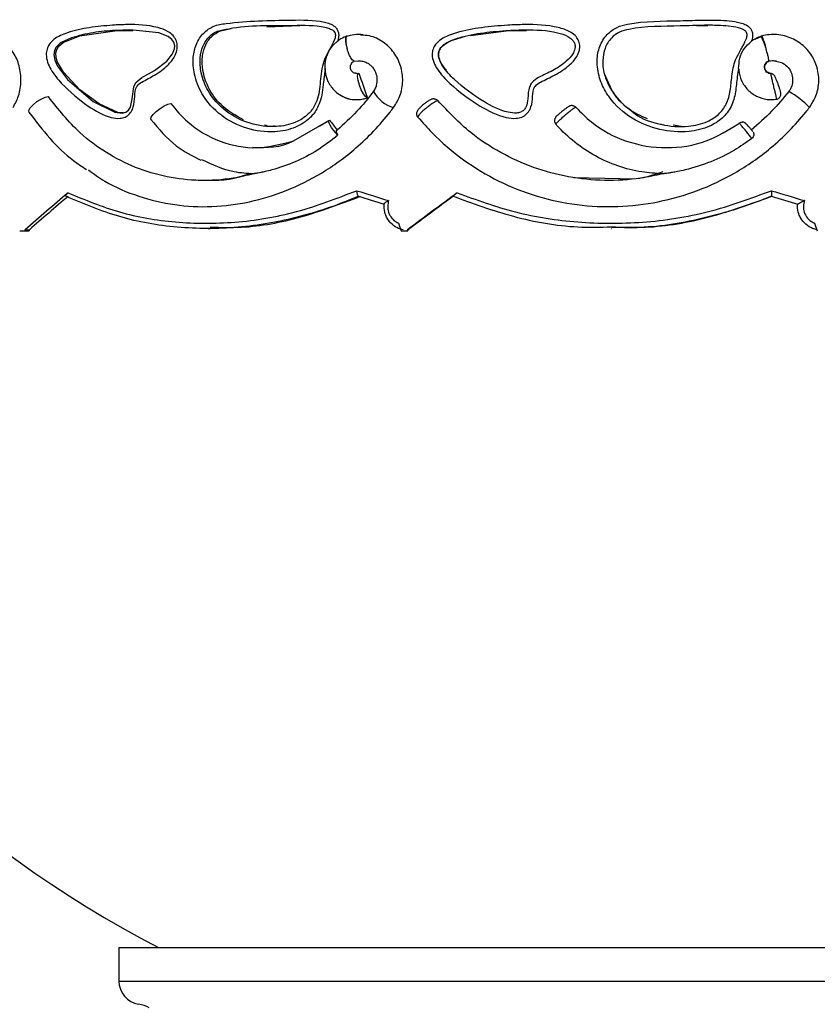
# Model space of a CAD drawing. Header units: millimetres. Extents: x 65 to 121, y 64 to 185.
# Tile 153 of 175: x 96.83 to 99.87, y 129.8 to 133.55. Entities that reach past the tile are written whole.
import ezdxf

# ---------------------------------------------------------------- set-up
doc = ezdxf.new("R2010")
doc.units = ezdxf.units.MM
doc.styles.add('SLDTEXTSTYLE0', font='TXT', dxfattribs={"width": 0.75})
doc.dimstyles.new('SLDDIMSTYLE0', dxfattribs={"dimtxt": 3.5, "dimasz": 3.302, "dimexe": 0, "dimexo": 0.0625, "dimgap": 0.875, "dimtad": 1, "dimdec": 0, "dimlfac": 20, "dimrnd": 1e-09, "dimzin": 12, "dimdsep": 46, "dimtxsty": 'SLDTEXTSTYLE0', "dimsah": 1, "dimcen": 0.09, "dimadec": 0, "dimazin": 3, "dimtfac": 1, "dimtdec": 0, "dimtofl": 0, "dimtmove": 0, "dimatfit": 3, "dimfxl": 0, "dimfrac": 2, "dimtolj": 1, "dimtzin": 12, "dimarcsym": 0})
doc.dimstyles.new('SLDDIMSTYLE1', dxfattribs={"dimtxt": 3.5, "dimasz": 3.302, "dimexe": 0, "dimexo": 0.0625, "dimgap": 0.875, "dimtad": 1, "dimdec": 0, "dimlfac": 20, "dimrnd": 1e-09, "dimzin": 12, "dimdsep": 46, "dimtxsty": 'SLDTEXTSTYLE0', "dimsah": 1, "dimcen": 0.09, "dimadec": 0, "dimazin": 3, "dimtfac": 1, "dimtdec": 0, "dimtmove": 0, "dimatfit": 0, "dimfxl": 0, "dimfrac": 2, "dimtolj": 1, "dimtzin": 12, "dimarcsym": 0})

# ---------------------------------------------------------------- blocks, each defined once
blk = doc.blocks.new('_D')
at = {"color": 7, "linetype": 'Continuous', "lineweight": 18}
for p, q in [((87.9732, 185.0116), (121.2937, 185.0116)), ((120.2937, 185.0116), (120.2937, 118.6561)), ((85.3725, 118.6561), (121.2937, 118.6561))]:
    blk.add_line(p, q, dxfattribs=at)
for points in [[(120.2937, 185.0116), (119.7857, 181.7096), (120.8017, 181.7096)], [(120.2937, 118.6561), (120.8017, 121.9581), (119.7857, 121.9581)]]:
    blk.add_solid(points, dxfattribs=at)
at = {"color": 7, "linetype": 'Continuous', "lineweight": 18, "insert": (115.782, 153.7638), "char_height": 3.5, "attachment_point": 1, "rotation": 90, "style": 'SLDTEXTSTYLE0'}
blk.add_mtext('1327', dxfattribs=at)
blk = doc.blocks.new('_D_1')
at = {"color": 7, "linetype": 'Continuous', "lineweight": 18}
for p, q in [((86.2605, 139.3984), (111.3595, 139.3984)), ((110.3595, 139.3984), (110.3595, 118.6561)), ((85.3725, 118.6561), (111.3595, 118.6561))]:
    blk.add_line(p, q, dxfattribs=at)
for points in [[(110.3595, 139.3984), (109.8515, 136.0964), (110.8675, 136.0964)], [(110.3595, 118.6561), (110.8675, 121.9581), (109.8515, 121.9581)]]:
    blk.add_solid(points, dxfattribs=at)
at = {"color": 7, "linetype": 'Continuous', "lineweight": 18, "insert": (105.8477, 126.8513), "char_height": 3.5, "attachment_point": 1, "rotation": 90, "style": 'SLDTEXTSTYLE0'}
blk.add_mtext('415', dxfattribs=at)

msp = doc.modelspace()

# ---------------------------------------------------------------- linework, layer by layer
at = {"color": 7, "linetype": 'Continuous', "lineweight": 25}
for p, q in [((97.20031, 133.51232), (97.26062, 133.51194)), ((97.5894, 133.50886), (97.6351, 133.51931)), ((97.7702, 133.52637), (97.89641, 133.53054)), ((98.54694, 133.49323), (98.69295, 133.51232)), ((98.69295, 133.51232), (98.76048, 133.51194)), ((99.40783, 133.5309), (99.45176, 133.53059)), ((98.07567, 133.49046), (98.07446, 133.49027)), ((99.65555, 133.48932), (99.63094, 133.47782)), ((99.65609, 133.49099), (99.65447, 133.49046)), ((98.10417, 133.39491), (98.12054, 133.39636)), ((99.08521, 133.28386), (99.05817, 133.34709)), ((98.00621, 133.16775), (97.87112, 133.0903)), ((97.97073, 133.14741), (98.00945, 133.17033)), ((99.34934, 133.14649), (99.31908, 133.151)), ((99.11717, 132.946), (98.94103, 132.95075)), ((98.12025, 132.87991), (98.11963, 132.87996)), ((99.69339, 132.87991), (99.69339, 132.87996)), ((96.84944, 132.75236), (96.86571, 132.75236)), ((97.54722, 132.75676), (97.55531, 132.75676)), ((98.30699, 132.75236), (98.30568, 132.74799)), ((98.30699, 132.75236), (98.30956, 132.75236)), ((98.30956, 132.75236), (98.30825, 132.74799)), ((99.08405, 132.75676), (99.08533, 132.75676)), ((96.82894, 132.74799), (96.84831, 132.74799)), ((96.84831, 132.74799), (96.86458, 132.74799)), ((98.28307, 132.74799), (98.30568, 132.74799)), ((98.30568, 132.74799), (98.30825, 132.74799)), ((97.20681, 130.01567), (97.20681, 129.88773)), ((97.20681, 130.01567), (99.75752, 130.01567)), ((99.75752, 130.01567), (101.53681, 130.01567))]:
    msp.add_line(p, q, dxfattribs=at)
at = {"color": 1, "linetype": 'Continuous', "lineweight": 25}
for p, q in [((97.20681, 129.88773), (99.75752, 129.88773)), ((99.75752, 129.88773), (101.53681, 129.88773))]:
    msp.add_line(p, q, dxfattribs=at)
at = {"color": 7, "linetype": 'Continuous', "lineweight": 25, "flags": 128}
for points in [[(97.02653, 133.48419), (96.9866, 133.46572), (96.98041, 133.46122), (96.96678, 133.4466), (96.96113, 133.43434), (96.95918, 133.42074), (96.96303, 133.39837), (96.97334, 133.37571), (97.01171, 133.32493), (97.10924, 133.24133), (97.19155, 133.20032), (97.21947, 133.19721), (97.23305, 133.20055), (97.2437, 133.20818), (97.25117, 133.22004), (97.25763, 133.25199), (97.26343, 133.29705), (97.27191, 133.31331), (97.29456, 133.33239), (97.34302, 133.35965), (97.38963, 133.39457), (97.4118, 133.42299), (97.41885, 133.44155), (97.41971, 133.45404), (97.41648, 133.46688), (97.40893, 133.47825), (97.39504, 133.48945), (97.35964, 133.50362), (97.24849, 133.51441), (97.19382, 133.51243), (97.19382, 133.51243)], [(97.22262, 133.19781), (97.20328, 133.19938), (97.1312, 133.23204), (97.05839, 133.28562), (96.99563, 133.35289), (96.97271, 133.39127), (96.96734, 133.40832), (96.96647, 133.42667), (96.97014, 133.43976), (96.97707, 133.45081), (96.99456, 133.466), (97.05849, 133.49129), (97.20031, 133.51232), (97.20031, 133.51232)], [(98.1532, 133.25577), (98.14667, 133.26008), (98.13879, 133.2707), (98.13074, 133.28606), (98.12369, 133.3039), (98.1187, 133.32156), (98.1165, 133.33645), (98.11741, 133.34636), (98.1213, 133.34982)], [(96.86481, 133.19947), (96.8639, 133.20662), (96.86914, 133.21697), (96.8798, 133.22895), (96.89429, 133.2408), (96.91049, 133.25078), (96.92599, 133.2574), (96.93853, 133.25969)], [(97.33311, 133.17039), (97.32871, 133.17368), (97.33021, 133.18106), (97.33741, 133.19147), (97.34926, 133.2034), (97.36405, 133.21513), (97.37963, 133.22496), (97.39377, 133.23147), (97.40441, 133.23372)], [(98.04188, 133.11262), (98.03316, 133.12195), (98.02489, 133.13194), (98.01761, 133.14191), (98.01183, 133.15118), (98.00793, 133.15913), (98.00618, 133.16522), (98.0067, 133.16904), (98.00945, 133.17033)]]:
    msp.add_lwpolyline(points, dxfattribs=at)
at = {"color": 1, "linetype": 'Continuous', "lineweight": 25, "flags": 128}
msp.add_lwpolyline([(98.07446, 133.49027), (98.07322, 133.48955), (98.07144, 133.48685), (98.07039, 133.48246), (98.07012, 133.47654), (98.07064, 133.46934), (98.07192, 133.46112), (98.07391, 133.4522), (98.07655, 133.44292)], dxfattribs=at)
at = {"color": 7, "linetype": 'Continuous', "lineweight": 25}
for centre, radius, start, end in [((99.46112, 133.38679), 0.21939, 14.82332, 28.19771), ((98.28653, 133.33845), 0.12408, 208.28586, 254.79173), ((99.58811, 132.97567), 0.3491, 44.12274, 60.54603), ((98.15386, 133.2599), 0.00419, 260.91281, 270.04914), ((99.70959, 133.26951), 0.0199, 278.84682, 311.24969), ((99.37547, 133.90174), 4.37867, 209.75425, 242.56088), ((97.29681, 129.88773), 0.09, 180, 260.56308), ((97.25753, 129.65143), 0.14954, 64.16624, 80.56308)]:
    msp.add_arc(centre, radius, start, end, dxfattribs=at)
for centre, major_axis, ratio, start_param, end_param in [((99.37181, 133.30277), (-4.4406, 12.72603), 0.0864977, 1.5369273, 1.5443189), ((99.37181, 133.13162), (-4.50279, 5.55623), 0.1457171, 1.4463328, 1.4531016), ((99.37181, 133.08542), (4.57272, -1.28394), 0.1123945, 4.4652653, 4.4928221), ((99.37181, 133.08542), (4.57494, -1.38066), 0.0175099, 4.7880675, 4.8156244), ((99.37181, 133.32699), (4.52939, 3.24116), 0.1988071, 1.9711449, 2.0134484), ((99.37181, 133.32699), (4.48979, 3.21283), 0.1988071, 1.9762676, 2.0149778), ((99.36649, 133.06628), (4.5527, -1.28407), 0.1128154, 4.4670657, 4.4892144), ((99.37181, 133.32699), (4.57387, 3.36109), 0.0301891, 1.7412134, 1.7835169), ((99.37181, 133.32699), (4.53388, 3.3317), 0.0301891, 1.7463362, 1.7850463), ((99.36601, 133.06628), (4.55494, -1.38066), 0.0175738, 4.78965, 4.8117986), ((99.37181, 135.32632), (4.2478, 15.06065), 0.1128154, 1.7742662, 1.7745609), ((99.37181, 135.32632), (4.21066, 14.92898), 0.1128154, 1.7757956, 1.776093), ((99.37181, 134.84336), (-4.27264, 12.2276), 0.1337633, 1.6937144, 1.6961143), ((99.37181, 134.84336), (-4.56796, 12.24059), 0.0207338, 1.7326834, 1.7350833)]:
    msp.add_ellipse(centre, major_axis=major_axis, ratio=ratio, start_param=start_param, end_param=end_param, dxfattribs=at)
for points, knots in [([(97.99367, 133.36678), (97.99127, 133.34984), (97.98509, 133.30626), (97.97939, 133.2441), (97.95446, 133.19979), (97.92435, 133.16683), (97.87641, 133.13704), (97.79216, 133.12033), (97.69239, 133.1333), (97.59357, 133.18277), (97.52474, 133.25892), (97.49258, 133.33981), (97.48732, 133.40594), (97.49986, 133.46118), (97.52685, 133.50343), (97.56773, 133.53185), (97.68106, 133.54885), (97.82101, 133.55075), (97.95593, 133.55329), (98.01087, 133.53864), (98.02806, 133.52959), (98.03942, 133.51684), (98.04458, 133.50353), (98.04522, 133.48731), (98.04162, 133.47676), (98.03946, 133.47043)], [0, 0, 0, 0, 0.0330521, 0.0850245, 0.1182278, 0.1295688, 0.1729853, 0.2282612, 0.3019746, 0.3764129, 0.4509847, 0.5022607, 0.5433791, 0.5765275, 0.6099053, 0.640198, 0.6753673, 0.8459888, 0.9313248, 0.9456896, 0.960158, 0.9693784, 0.9786292, 0.9871961, 1, 1, 1, 1]), ([(99.56885, 133.36678), (99.56702, 133.35647), (99.56178, 133.32689), (99.55843, 133.2777), (99.5434, 133.22107), (99.50782, 133.17488), (99.45205, 133.14039), (99.36982, 133.12109), (99.26623, 133.12928), (99.15856, 133.1725), (99.09451, 133.22992), (99.05712, 133.28561), (99.03569, 133.33161), (99.0262, 133.39364), (99.03658, 133.45208), (99.06385, 133.49702), (99.10297, 133.52619), (99.19735, 133.54898), (99.30982, 133.54719), (99.42828, 133.55224), (99.49448, 133.55155), (99.54321, 133.54813), (99.5772, 133.54229), (99.60141, 133.53171), (99.61442, 133.52034), (99.62163, 133.50584), (99.62306, 133.48901), (99.61949, 133.47706), (99.6168, 133.47059), (99.61673, 133.47043)], [0, 0, 0, 0, 0.0201342, 0.0577925, 0.0949225, 0.1310274, 0.1670391, 0.2191849, 0.2908598, 0.3636245, 0.4393295, 0.4516831, 0.4928073, 0.5359279, 0.5703379, 0.6050051, 0.6346503, 0.6617107, 0.7900769, 0.8499235, 0.8900946, 0.9173807, 0.9440774, 0.9559473, 0.9679321, 0.9764733, 0.9865167, 0.9996656, 1, 1, 1, 1]), ([(97.18319, 133.53239), (97.20177, 133.53326), (97.2586, 133.5359), (97.33109, 133.53256), (97.38984, 133.51214), (97.41313, 133.49428), (97.42545, 133.47636), (97.4305, 133.45653), (97.42878, 133.43425), (97.41762, 133.40672), (97.38905, 133.37257), (97.34502, 133.34151), (97.30388, 133.3214), (97.27816, 133.30467), (97.26679, 133.28176), (97.26805, 133.25014), (97.26249, 133.21593), (97.24786, 133.19245), (97.23078, 133.18069), (97.20663, 133.17531), (97.1565, 133.18299), (97.07898, 133.22757), (97.00244, 133.29143), (96.95304, 133.3518), (96.93415, 133.39053), (96.92874, 133.41754), (96.93224, 133.44146), (96.94217, 133.46186), (96.96737, 133.48684), (97.01979, 133.50847), (97.09496, 133.52438), (97.15338, 133.52968), (97.18319, 133.53239)], [0, 0, 0, 0, 0.0431556, 0.1319806, 0.1642994, 0.1810664, 0.1951837, 0.2093571, 0.2220215, 0.2400838, 0.2698018, 0.3156677, 0.3568955, 0.3736741, 0.3815955, 0.4091123, 0.436274, 0.4511751, 0.4662248, 0.4811889, 0.5072261, 0.5818161, 0.6810472, 0.7305636, 0.7510549, 0.7717557, 0.7856652, 0.7995842, 0.8188934, 0.8634738, 0.9303227, 1, 1, 1, 1]), ([(97.58123, 133.50881), (97.58076, 133.5086), (97.56905, 133.50352), (97.54714, 133.48761), (97.52483, 133.45182), (97.51413, 133.40396), (97.51896, 133.3445), (97.54845, 133.2702), (97.61238, 133.1993), (97.70485, 133.1529), (97.79807, 133.14068), (97.87574, 133.15592), (97.91918, 133.18272), (97.94575, 133.21169), (97.96805, 133.25194), (97.97474, 133.3183), (97.98257, 133.40168), (98.01949, 133.45238), (98.03238, 133.48904), (98.03221, 133.49906), (98.02928, 133.50618), (98.02203, 133.51378), (98.00923, 133.5201), (97.95858, 133.53346), (97.82762, 133.52933), (97.68966, 133.53489), (97.59602, 133.51236), (97.58123, 133.50881)], [0, 0, 0, 0, 0.0010835, 0.0266632, 0.0542198, 0.0834312, 0.120737, 0.1682385, 0.2382559, 0.3087957, 0.3786096, 0.4299943, 0.4689056, 0.478845, 0.5079972, 0.5570187, 0.6073027, 0.6676984, 0.6773801, 0.6821399, 0.6868179, 0.6919964, 0.7024025, 0.7148287, 0.7978248, 0.9680735, 1, 1, 1, 1]), ([(97.68229, 133.17085), (97.65181, 133.18792), (97.59762, 133.21824), (97.54672, 133.29024), (97.52446, 133.35685), (97.52309, 133.41378), (97.53614, 133.45914), (97.55914, 133.49214), (97.58025, 133.50381), (97.5894, 133.50886)], [0, 0, 0, 0, 0.2501549, 0.4446273, 0.604222, 0.7274152, 0.8256354, 0.924443, 1, 1, 1, 1]), ([(98.68926, 133.53239), (98.71015, 133.53326), (98.77403, 133.5359), (98.85472, 133.53256), (98.91967, 133.51214), (98.94535, 133.49428), (98.95891, 133.47636), (98.96446, 133.45653), (98.96257, 133.43425), (98.95029, 133.40672), (98.9188, 133.37257), (98.87011, 133.34151), (98.82438, 133.3214), (98.79571, 133.30467), (98.78301, 133.28176), (98.78442, 133.25014), (98.77821, 133.21593), (98.76185, 133.19245), (98.74272, 133.18069), (98.71564, 133.17531), (98.65925, 133.18299), (98.57149, 133.22757), (98.48398, 133.29143), (98.4271, 133.3518), (98.40529, 133.39053), (98.39904, 133.41754), (98.40308, 133.44146), (98.41454, 133.46186), (98.44361, 133.48683), (98.50385, 133.50847), (98.58965, 133.52438), (98.6556, 133.52968), (98.68926, 133.53239)], [0, 0, 0, 0, 0.04315572, 0.13198049, 0.1642995, 0.18106631, 0.1951841, 0.20935737, 0.22202177, 0.24008425, 0.26980243, 0.31566779, 0.35689574, 0.37367413, 0.38159558, 0.40911241, 0.43627423, 0.45117535, 0.46622427, 0.48118849, 0.50722645, 0.58181654, 0.68104705, 0.73056368, 0.75105497, 0.7717557, 0.78566516, 0.79958384, 0.81889358, 0.86347353, 0.93032329, 1, 1, 1, 1]), ([(98.6934, 133.51243), (98.66123, 133.51014), (98.59697, 133.50557), (98.5177, 133.49011), (98.46875, 133.47301), (98.44614, 133.45903), (98.43477, 133.44934), (98.42649, 133.43474), (98.4237, 133.41768), (98.4288, 133.39693), (98.44792, 133.36314), (98.50164, 133.30618), (98.58472, 133.24532), (98.66699, 133.20295), (98.71704, 133.19562), (98.73756, 133.19949), (98.7506, 133.20745), (98.76242, 133.22491), (98.76689, 133.25624), (98.7666, 133.28929), (98.78272, 133.31798), (98.81473, 133.33826), (98.86153, 133.35836), (98.90701, 133.38748), (98.93467, 133.41717), (98.94457, 133.43885), (98.946, 133.45436), (98.94232, 133.46753), (98.93271, 133.48005), (98.91186, 133.49434), (98.85211, 133.51278), (98.77554, 133.51583), (98.71384, 133.51327), (98.6934, 133.51243)], [0, 0, 0, 0, 0.0729659, 0.1457401, 0.183488, 0.1899425, 0.2063744, 0.2168984, 0.2271947, 0.2442346, 0.2634817, 0.3142476, 0.419433, 0.4963724, 0.5203522, 0.5322783, 0.5430634, 0.5539792, 0.5784222, 0.6123741, 0.6263861, 0.6499996, 0.6952519, 0.7419082, 0.7699412, 0.7849596, 0.7942946, 0.8042356, 0.8147785, 0.8290086, 0.8602598, 0.9536995, 1, 1, 1, 1]), ([(99.17465, 133.19466), (99.17465, 133.19466), (99.20093, 133.17167), (99.23804, 133.16256), (99.30649, 133.14628), (99.36791, 133.14136), (99.44341, 133.159), (99.49329, 133.18974), (99.52515, 133.2313), (99.53822, 133.28352), (99.54241, 133.34065), (99.55445, 133.40998), (99.58951, 133.45466), (99.60162, 133.49021), (99.60094, 133.50028), (99.59693, 133.5082), (99.58864, 133.51508), (99.56952, 133.52322), (99.53909, 133.5283), (99.49287, 133.53157), (99.42805, 133.53223), (99.31149, 133.52723), (99.2025, 133.529), (99.1134, 133.50802), (99.08018, 133.48308), (99.05696, 133.44444), (99.04815, 133.39308), (99.05611, 133.33676), (99.07476, 133.30132), (99.08395, 133.28386)], [0, 0, 0, 0, 0.0000028, 0.0739834, 0.0752511, 0.1491542, 0.201783, 0.2368981, 0.2713607, 0.3098055, 0.3488292, 0.3934371, 0.4559061, 0.4660417, 0.4719753, 0.4767032, 0.4845108, 0.4943186, 0.5205848, 0.549363, 0.5926501, 0.6577768, 0.796687, 0.8224024, 0.8497459, 0.8822826, 0.9155402, 0.9584065, 1, 1, 1, 1]), ([(96.80408, 133.21871), (96.81164, 133.23299), (96.82788, 133.26366), (96.83633, 133.31968), (96.82932, 133.37771), (96.80658, 133.43003), (96.77096, 133.46989), (96.73031, 133.49373), (96.70258, 133.49448), (96.69076, 133.4948)], [0, 0, 0, 0, 0.13161072, 0.28267986, 0.43312592, 0.58341071, 0.7345093, 0.88682823, 1, 1, 1, 1]), ([(98.0362, 133.46742), (98.0327, 133.46467), (98.01705, 133.45242), (97.99973, 133.42333), (97.99069, 133.38649), (97.99164, 133.35405), (98.00024, 133.3211), (98.01786, 133.29244), (98.04173, 133.27042), (98.06675, 133.2568), (98.08715, 133.24927), (98.09876, 133.24948), (98.09989, 133.2495)], [0, 0, 0, 0, 0.04705607, 0.20982647, 0.33985291, 0.437311, 0.54340503, 0.69005486, 0.77932172, 0.87856876, 0.98811482, 1, 1, 1, 1]), ([(98.07249, 133.48877), (98.06341, 133.48516), (98.05018, 133.47991), (98.03954, 133.47041), (98.0362, 133.46742)], [0, 0, 0, 0, 0.6860741, 1, 1, 1, 1]), ([(98.07723, 133.49099), (98.07637, 133.49081), (98.07402, 133.49031), (98.07161, 133.48507), (98.07088, 133.4745), (98.07239, 133.46031), (98.07485, 133.44911), (98.07644, 133.44333), (98.07655, 133.44292)], [0, 0, 0, 0, 0.125007, 0.3395992, 0.5543005, 0.7690694, 0.9838344, 1, 1, 1, 1]), ([(98.13778, 133.49576), (98.12652, 133.49637), (98.10419, 133.49759), (98.08263, 133.49154), (98.07195, 133.48855)], [0, 0, 0, 0, 0.50461659, 1, 1, 1, 1]), ([(98.25398, 133.21871), (98.26283, 133.23299), (98.28184, 133.26365), (98.2917, 133.31968), (98.28351, 133.3777), (98.25694, 133.43006), (98.21512, 133.46977), (98.16973, 133.4929), (98.13946, 133.4938), (98.12805, 133.49414)], [0, 0, 0, 0, 0.1344353, 0.2887458, 0.4424202, 0.59593, 0.7502715, 0.9058566, 1, 1, 1, 1]), ([(98.45505, 133.36013), (98.44715, 133.37006), (98.43548, 133.38473), (98.4266, 133.40813), (98.42516, 133.42529), (98.43002, 133.44012), (98.44069, 133.45435), (98.47069, 133.47527), (98.50141, 133.48289), (98.52392, 133.48847)], [0, 0, 0, 0, 0.1923756, 0.2843352, 0.3772551, 0.4469869, 0.516427, 0.6457224, 1, 1, 1, 1]), ([(99.56885, 133.36678), (99.56949, 133.38008), (99.57077, 133.40668), (99.58804, 133.44358), (99.60725, 133.46156), (99.61673, 133.47043)], [0, 0, 0, 0, 0.3361467, 0.6721225, 1, 1, 1, 1]), ([(99.65447, 133.49046), (99.64147, 133.48494), (99.62822, 133.47931), (99.61694, 133.47059), (99.61673, 133.47043)], [0, 0, 0, 0, 0.9815167, 1, 1, 1, 1]), ([(99.83871, 133.21871), (99.84778, 133.23299), (99.86727, 133.26366), (99.87734, 133.31967), (99.86898, 133.37774), (99.84176, 133.42991), (99.79882, 133.47034), (99.74474, 133.49432), (99.69482, 133.49904), (99.66586, 133.49302), (99.65609, 133.49099)], [0, 0, 0, 0, 0.1177007, 0.2528025, 0.3873474, 0.5217478, 0.6568763, 0.7930962, 0.930193, 1, 1, 1, 1]), ([(99.65609, 133.49099), (99.65636, 133.49081), (99.65708, 133.49031), (99.65949, 133.48507), (99.66338, 133.4745), (99.66804, 133.46031), (99.67142, 133.44911), (99.67309, 133.44333), (99.67321, 133.44292)], [0, 0, 0, 0, 0.1250116, 0.3395966, 0.5542998, 0.7690671, 0.983833, 1, 1, 1, 1]), ([(98.10417, 133.39491), (98.1026, 133.39536), (98.09931, 133.39628), (98.09295, 133.40387), (98.08628, 133.41571), (98.08078, 133.42912), (98.07778, 133.43851), (98.07666, 133.44253), (98.07655, 133.44292)], [0, 0, 0, 0, 0.1963666, 0.4103721, 0.6248512, 0.839694, 0.9843677, 1, 1, 1, 1]), ([(99.68409, 133.39491), (99.68429, 133.39536), (99.68471, 133.39628), (99.68336, 133.40387), (99.68061, 133.41571), (99.6771, 133.42912), (99.67447, 133.43851), (99.67332, 133.44253), (99.67321, 133.44292)], [0, 0, 0, 0, 0.1963583, 0.4103712, 0.6248467, 0.8396935, 0.9843737, 1, 1, 1, 1]), ([(98.10843, 133.34911), (98.1074, 133.34923), (98.10364, 133.34967), (98.09791, 133.35329), (98.0924, 133.35946), (98.08935, 133.36718), (98.08896, 133.37533), (98.09117, 133.38313), (98.09575, 133.38974), (98.10057, 133.39335), (98.10357, 133.39465), (98.10417, 133.39491)], [0, 0, 0, 0, 0.0515816, 0.1888887, 0.3225808, 0.4532023, 0.5814395, 0.7088833, 0.8370678, 0.9674281, 1, 1, 1, 1]), ([(98.11897, 133.39671), (98.12501, 133.39636), (98.13613, 133.39573), (98.15118, 133.39019), (98.16347, 133.38242), (98.17432, 133.37162), (98.18403, 133.35656), (98.19108, 133.33452), (98.1906, 133.31159), (98.18448, 133.29182), (98.17841, 133.2824), (98.17527, 133.27751)], [0, 0, 0, 0, 0.1318599, 0.2425754, 0.3323082, 0.4092769, 0.5105054, 0.6444862, 0.8048654, 0.8986789, 1, 1, 1, 1]), ([(99.69179, 133.34666), (99.69079, 133.34663), (99.68641, 133.34652), (99.67914, 133.35006), (99.67171, 133.35682), (99.66743, 133.36594), (99.6668, 133.37588), (99.66993, 133.38536), (99.67638, 133.3934), (99.68255, 133.39621), (99.68568, 133.39764)], [0, 0, 0, 0, 0.0411768, 0.1813277, 0.3188052, 0.4537568, 0.587324, 0.7218566, 0.8589742, 1, 1, 1, 1]), ([(99.69053, 133.34849), (99.68878, 133.34878), (99.68422, 133.34955), (99.67758, 133.35321), (99.67187, 133.35948), (99.6687, 133.36717), (99.66829, 133.37533), (99.67059, 133.38313), (99.67535, 133.38974), (99.68036, 133.39335), (99.68347, 133.39465), (99.68409, 133.39491)], [0, 0, 0, 0, 0.082501, 0.2153233, 0.344664, 0.4710289, 0.595086, 0.7183743, 0.8423877, 0.9684903, 1, 1, 1, 1]), ([(99.68442, 133.39618), (99.68853, 133.39661), (99.69789, 133.39758), (99.70727, 133.3964), (99.71252, 133.39574)], [0, 0, 0, 0, 0.4391422, 1, 1, 1, 1]), ([(99.71029, 133.39511), (99.71776, 133.39384), (99.73349, 133.39116), (99.7538, 133.37618), (99.76866, 133.35585), (99.7757, 133.33122), (99.77407, 133.30661), (99.76674, 133.28931), (99.76099, 133.28134), (99.75977, 133.27965)], [0, 0, 0, 0, 0.1479435, 0.3116556, 0.4826997, 0.6372079, 0.8062646, 0.9588908, 1, 1, 1, 1]), ([(99.56885, 133.36678), (99.56898, 133.36466), (99.56998, 133.34874), (99.57812, 133.31936), (99.60208, 133.28444), (99.6363, 133.25955), (99.67496, 133.2471), (99.70071, 133.24896), (99.71249, 133.2498)], [0, 0, 0, 0, 0.0305331, 0.2299293, 0.4294556, 0.629542, 0.8304779, 1, 1, 1, 1]), ([(98.11772, 133.34713), (98.116, 133.34731), (98.11273, 133.34765), (98.10954, 133.3485), (98.10803, 133.34891)], [0, 0, 0, 0, 0.5280309, 1, 1, 1, 1]), ([(99.72094, 133.30303), (99.71957, 133.30684), (99.71668, 133.31489), (99.71206, 133.32638), (99.70834, 133.33443), (99.70561, 133.33957), (99.70101, 133.34443), (99.69605, 133.34728), (99.69149, 133.34882), (99.68875, 133.34846), (99.68821, 133.34838)], [0, 0, 0, 0, 0.17320942, 0.36615185, 0.57334146, 0.72313968, 0.79972824, 0.88060136, 0.97617258, 1, 1, 1, 1]), ([(99.71265, 133.24985), (99.71282, 133.25044), (99.71321, 133.25172), (99.712, 133.25935), (99.70942, 133.27124), (99.7063, 133.28414), (99.70282, 133.29827), (99.69916, 133.31311), (99.6955, 133.3291), (99.69296, 133.34139), (99.69149, 133.34766), (99.69079, 133.34826), (99.69053, 133.34849)], [0, 0, 0, 0, 0.0914798, 0.1975381, 0.3040319, 0.4116924, 0.4734443, 0.5882433, 0.7022076, 0.8179606, 0.9323424, 1, 1, 1, 1]), ([(98.17727, 133.27965), (98.15688, 133.25373), (98.1149, 133.20036), (98.06481, 133.15552), (98.03904, 133.13246)], [0, 0, 0, 0, 0.4856449, 1, 1, 1, 1]), ([(99.22173, 133.17518), (99.19645, 133.186), (99.14121, 133.20962), (99.1049, 133.25776), (99.08521, 133.28386)], [0, 0, 0, 0, 0.4577508, 1, 1, 1, 1]), ([(99.75977, 133.27965), (99.73871, 133.25373), (99.69534, 133.20035), (99.64314, 133.15552), (99.61629, 133.13246)], [0, 0, 0, 0, 0.4856422, 1, 1, 1, 1]), ([(99.72253, 133.25472), (99.72306, 133.25509), (99.72515, 133.25653), (99.72737, 133.26018), (99.72915, 133.26467), (99.72972, 133.26873), (99.72967, 133.2721), (99.72919, 133.27577), (99.72803, 133.28093), (99.72538, 133.28995), (99.72262, 133.29845), (99.72106, 133.3027), (99.72094, 133.30303)], [0, 0, 0, 0, 0.0317195, 0.1239389, 0.203486, 0.2733318, 0.3358026, 0.4074257, 0.5533383, 0.7787652, 0.9829107, 1, 1, 1, 1]), ([(97.72025, 132.96534), (97.69446, 132.95936), (97.62663, 132.94364), (97.51513, 132.93686), (97.38954, 132.95057), (97.26921, 132.98648), (97.1576, 133.04363), (97.04148, 133.1295), (96.97657, 133.21158), (96.93853, 133.25969)], [0, 0, 0, 0, 0.0873055, 0.2295589, 0.3717987, 0.5140466, 0.6562792, 0.7985091, 1, 1, 1, 1]), ([(98.05762, 133.26276), (98.05815, 133.26235), (98.0694, 133.25362), (98.09785, 133.24793), (98.13041, 133.24802), (98.14859, 133.25399), (98.15386, 133.25571)], [0, 0, 0, 0, 0.020069, 0.4260859, 0.8338241, 1, 1, 1, 1]), ([(98.4226, 133.2447), (98.42101, 133.24437), (98.41781, 133.24371), (98.40823, 133.23831), (98.3963, 133.23027), (98.38465, 133.22142), (98.37324, 133.21204), (98.36258, 133.20255), (98.35295, 133.19287), (98.34699, 133.18548), (98.34537, 133.18163), (98.34655, 133.18102), (98.34698, 133.1808)], [0, 0, 0, 0, 0.1074035, 0.2163666, 0.3253459, 0.4343494, 0.5025974, 0.6116178, 0.7206433, 0.8296595, 0.9386559, 1, 1, 1, 1]), ([(98.40811, 133.25154), (98.40721, 133.25158), (98.40464, 133.2517), (98.40062, 133.25069), (98.39442, 133.24838), (98.3867, 133.24381), (98.37737, 133.23745), (98.37227, 133.23331), (98.37074, 133.23207)], [0, 0, 0, 0, 0.05717349, 0.16423605, 0.29789495, 0.61266338, 0.88387502, 1, 1, 1, 1]), ([(98.40811, 133.2516), (98.41011, 133.25141), (98.41431, 133.25101), (98.41928, 133.24821), (98.4217, 133.24565), (98.4226, 133.2447)], [0, 0, 0, 0, 0.3642651, 0.7639307, 1, 1, 1, 1]), ([(99.27908, 132.96534), (99.25137, 132.95936), (99.17851, 132.94364), (99.05745, 132.93686), (98.91958, 132.95057), (98.78596, 132.98648), (98.6606, 133.04363), (98.53431, 133.126), (98.46273, 133.20205), (98.4226, 133.2447)], [0, 0, 0, 0, 0.08908445, 0.23423405, 0.37937111, 0.52451611, 0.66964513, 0.8147709, 1, 1, 1, 1]), ([(99.71249, 133.2498), (99.71252, 133.2498), (99.71257, 133.24981), (99.71262, 133.24984), (99.71265, 133.24985)], [0, 0, 0, 0, 0.4922256, 1, 1, 1, 1]), ([(96.86424, 133.20037), (96.88987, 133.16643), (96.94069, 133.09911), (97.01554, 133.02686), (97.06623, 132.99331), (97.08299, 132.98222)], [0, 0, 0, 0, 0.4050591, 0.8033232, 1, 1, 1, 1]), ([(97.09072, 132.98043), (97.11112, 132.96563), (97.17015, 132.92282), (97.28119, 132.87714), (97.41874, 132.84372), (97.56149, 132.83663), (97.70515, 132.85502), (97.84612, 132.89801), (97.98382, 132.96643), (98.11955, 133.0651), (98.20689, 133.15646), (98.24952, 133.21282), (98.25398, 133.21871)], [0, 0, 0, 0, 0.0594682, 0.17203455, 0.28341562, 0.39440398, 0.50539946, 0.61638153, 0.72736764, 0.84712481, 0.98400931, 1, 1, 1, 1]), ([(97.40441, 133.23372), (97.42522, 133.20914), (97.47779, 133.14704), (97.59046, 133.08281), (97.73338, 133.05431), (97.82732, 133.07892), (97.87389, 133.09111)], [0, 0, 0, 0, 0.1798877, 0.4543946, 0.7295574, 1, 1, 1, 1]), ([(98.37074, 133.23207), (98.36855, 133.23035), (98.36276, 133.22581), (98.35416, 133.21786), (98.34771, 133.21092), (98.3435, 133.20455), (98.34132, 133.19763), (98.34141, 133.19077), (98.34317, 133.18486), (98.34569, 133.18224), (98.34647, 133.18143)], [0, 0, 0, 0, 0.1154835, 0.3050022, 0.5147562, 0.6567359, 0.7487743, 0.8460695, 0.9524576, 1, 1, 1, 1]), ([(98.34751, 133.18075), (98.36482, 133.16097), (98.41695, 133.10138), (98.51768, 133.01577), (98.65281, 132.93406), (98.79895, 132.87646), (98.95197, 132.8439), (99.10799, 132.83658), (99.2632, 132.85503), (99.41358, 132.89801), (99.55878, 132.96643), (99.7003, 133.0651), (99.79038, 133.15646), (99.83414, 133.21282), (99.83871, 133.21871)], [0, 0, 0, 0, 0.0463701, 0.1396825, 0.2321479, 0.3240469, 0.414979, 0.5055903, 0.5962075, 0.6868127, 0.7774229, 0.8751926, 0.9869455, 1, 1, 1, 1]), ([(98.8982, 133.20531), (98.89616, 133.20366), (98.89088, 133.1994), (98.88286, 133.19247), (98.87599, 133.18604), (98.87246, 133.18243), (98.86942, 133.17802), (98.86748, 133.17356), (98.86656, 133.16782), (98.86773, 133.16133), (98.86973, 133.15654), (98.87175, 133.15489), (98.8719, 133.15477)], [0, 0, 0, 0, 0.1048981, 0.2716163, 0.4437818, 0.5971831, 0.6608933, 0.7250753, 0.8034881, 0.8943979, 0.9923635, 1, 1, 1, 1]), ([(98.94814, 133.21917), (98.94768, 133.21906), (98.94641, 133.21875), (98.94094, 133.21528), (98.93132, 133.2082), (98.91926, 133.19867), (98.90779, 133.18915), (98.89671, 133.17962), (98.88651, 133.1705), (98.87764, 133.162), (98.87235, 133.1563), (98.87206, 133.15514), (98.87192, 133.1546)], [0, 0, 0, 0, 0.0634982, 0.1736262, 0.2838285, 0.3940396, 0.5042429, 0.5731879, 0.6832847, 0.7933182, 0.9033247, 1, 1, 1, 1]), ([(98.9338, 133.22571), (98.93332, 133.22576), (98.93141, 133.22595), (98.92835, 133.22532), (98.9251, 133.22426), (98.92223, 133.22287), (98.91823, 133.22049), (98.9118, 133.21596), (98.90389, 133.20996), (98.89946, 133.20634), (98.8982, 133.20531)], [0, 0, 0, 0, 0.0285045, 0.1133578, 0.1873866, 0.2622971, 0.3838694, 0.6700555, 0.906036, 1, 1, 1, 1]), ([(98.9338, 133.22572), (98.93578, 133.22554), (98.93999, 133.22516), (98.94488, 133.22244), (98.9473, 133.22002), (98.94814, 133.21917)], [0, 0, 0, 0, 0.3662082, 0.7797147, 1, 1, 1, 1]), ([(98.94814, 133.21917), (98.96726, 133.19987), (99.02238, 133.14422), (99.13969, 133.08203), (99.29332, 133.05691), (99.44554, 133.08103), (99.52986, 133.13339), (99.57028, 133.15849)], [0, 0, 0, 0, 0.1190805, 0.3433015, 0.5680577, 0.7929639, 1, 1, 1, 1]), ([(97.32884, 133.17325), (97.3591, 133.13673), (97.41309, 133.07154), (97.48642, 133.03399), (97.51866, 133.01749)], [0, 0, 0, 0, 0.560315, 1, 1, 1, 1]), ([(98.34698, 133.1808), (98.34706, 133.18078), (98.34723, 133.18076), (98.34742, 133.18075), (98.34751, 133.18075)], [0, 0, 0, 0, 0.51501299, 1, 1, 1, 1]), ([(99.62295, 133.12619), (99.62189, 133.12753), (99.61847, 133.13185), (99.61193, 133.13973), (99.60474, 133.14814), (99.5998, 133.15358), (99.59716, 133.15624), (99.59468, 133.15837), (99.59147, 133.16044), (99.58707, 133.16224), (99.58362, 133.16234), (99.58184, 133.16239)], [0, 0, 0, 0, 0.0798583, 0.2583899, 0.4367169, 0.6206249, 0.7334911, 0.788968, 0.8476166, 0.9209445, 1, 1, 1, 1]), ([(97.79936, 133.14727), (97.79493, 133.14651), (97.78205, 133.14431), (97.76967, 133.14866), (97.76155, 133.15152)], [0, 0, 0, 0, 0.3446243, 1, 1, 1, 1]), ([(98.04188, 133.11262), (98.04068, 133.11483), (98.0375, 133.12071), (98.03526, 133.12791), (98.03605, 133.13195), (98.03826, 133.13233), (98.03904, 133.13246)], [0, 0, 0, 0, 0.1923229, 0.5103125, 0.828314, 1, 1, 1, 1]), ([(98.87192, 133.1546), (98.87196, 133.15456), (98.87202, 133.1545), (98.87216, 133.15449), (98.87223, 133.15449)], [0, 0, 0, 0, 0.5095538, 1, 1, 1, 1]), ([(99.27908, 132.96534), (99.25246, 132.96708), (99.16354, 132.9729), (99.0177, 133.02494), (98.9163, 133.10475), (98.8736, 133.15294), (98.87223, 133.15449)], [0, 0, 0, 0, 0.1735895, 0.5796097, 0.9865348, 1, 1, 1, 1]), ([(99.57028, 133.15849), (99.57221, 133.15971), (99.57576, 133.16196), (99.57993, 133.16222), (99.58184, 133.16235)], [0, 0, 0, 0, 0.5427112, 1, 1, 1, 1]), ([(99.61875, 133.10006), (99.6186, 133.10025), (99.61556, 133.10428), (99.60884, 133.11301), (99.59822, 133.12641), (99.58922, 133.13747), (99.58133, 133.14689), (99.57495, 133.1542), (99.57121, 133.15806), (99.57052, 133.15838), (99.57028, 133.15849)], [0, 0, 0, 0, 0.0081811, 0.1699451, 0.3316867, 0.4934269, 0.5944354, 0.7559213, 0.9173608, 1, 1, 1, 1]), ([(99.62363, 133.12536), (99.62448, 133.12409), (99.62619, 133.12154), (99.62687, 133.11559), (99.62571, 133.10909), (99.62273, 133.10353), (99.61984, 133.10101), (99.61875, 133.10006)], [0, 0, 0, 0, 0.215808, 0.4313029, 0.6539628, 0.8691684, 1, 1, 1, 1]), ([(97.87112, 133.0903), (97.87046, 133.08992), (97.82445, 133.06341), (97.77082, 133.06443), (97.71796, 133.06545)], [0, 0, 0, 0, 0.01421616, 1, 1, 1, 1]), ([(98.04188, 133.11262), (98.01613, 133.09277), (97.96463, 133.05308), (97.8788, 133.00896), (97.81079, 132.98516), (97.76718, 132.97448), (97.74942, 132.97077), (97.73774, 132.9686), (97.72951, 132.96717), (97.72401, 132.96626), (97.72085, 132.9657), (97.71976, 132.96544), (97.71979, 132.96535), (97.72015, 132.96534), (97.72025, 132.96534)], [0, 0, 0, 0, 0.2511934, 0.5024112, 0.7602517, 0.8351176, 0.8861837, 0.9212684, 0.9456378, 0.9691788, 0.9826844, 0.9912015, 0.9974368, 1, 1, 1, 1]), ([(99.61875, 133.10006), (99.59696, 133.08473), (99.54783, 133.05016), (99.46243, 133.00894), (99.38822, 132.98516), (99.33891, 132.97448), (99.31831, 132.97077), (99.30437, 132.9686), (99.29416, 132.96717), (99.28693, 132.96626), (99.28218, 132.9657), (99.27992, 132.96544), (99.27914, 132.96535), (99.2791, 132.96534), (99.27908, 132.96534)], [0, 0, 0, 0, 0.2109115, 0.4756411, 0.7473528, 0.8262482, 0.8800594, 0.917033, 0.9427131, 0.9675191, 0.981753, 0.9907286, 0.9972989, 1, 1, 1, 1]), ([(97.72025, 132.96534), (97.69531, 132.9667), (97.62614, 132.97049), (97.56328, 133.00009), (97.52309, 133.01903)], [0, 0, 0, 0, 0.3606023, 1, 1, 1, 1]), ([(97.70883, 132.96649), (97.69597, 132.96249), (97.68169, 132.95805), (97.61574, 132.93721), (97.5614, 132.93895), (97.50851, 132.94063)], [0, 0, 0, 0, 0.194985, 0.2163755, 1, 1, 1, 1]), ([(99.27974, 132.9726), (99.24129, 132.95959), (99.18792, 132.94152), (99.13263, 132.94502), (99.11717, 132.946)], [0, 0, 0, 0, 0.7203294, 1, 1, 1, 1]), ([(97.01311, 132.89305), (97.07732, 132.86648), (97.20741, 132.81266), (97.42276, 132.77573), (97.65062, 132.77514), (97.88519, 132.81318), (98.03745, 132.8719), (98.11332, 132.90116)], [0, 0, 0, 0, 0.1915977, 0.388152, 0.5886131, 0.7949883, 1, 1, 1, 1]), ([(98.11332, 132.90116), (98.11333, 132.90107), (98.11341, 132.89951), (98.11374, 132.89562), (98.11463, 132.88988), (98.11608, 132.88464), (98.11781, 132.88097), (98.11902, 132.8803), (98.11963, 132.87996)], [0, 0, 0, 0, 0.0080224, 0.1500548, 0.3745575, 0.5869132, 0.793337, 1, 1, 1, 1]), ([(98.49611, 132.89305), (98.56926, 132.86648), (98.71744, 132.81266), (98.95674, 132.77573), (99.20502, 132.77514), (99.45566, 132.81319), (99.61446, 132.8719), (99.6936, 132.90116)], [0, 0, 0, 0, 0.1915976, 0.3881525, 0.5886139, 0.7949881, 1, 1, 1, 1]), ([(99.6936, 132.90116), (99.6936, 132.90107), (99.69369, 132.89951), (99.69387, 132.89562), (99.69402, 132.88988), (99.69399, 132.88464), (99.69379, 132.88097), (99.69352, 132.8803), (99.69339, 132.87996)], [0, 0, 0, 0, 0.00802237, 0.15005455, 0.37456227, 0.58690215, 0.79334567, 1, 1, 1, 1]), ([(97.00535, 132.87991), (97.00467, 132.88005), (97.0033, 132.88032), (97.0035, 132.88235), (97.00536, 132.88543), (97.00872, 132.88917), (97.0118, 132.89189), (97.01311, 132.89305)], [0, 0, 0, 0, 0.18978494, 0.37890334, 0.58574159, 0.82360321, 1, 1, 1, 1]), ([(98.11963, 132.87996), (98.11959, 132.87994), (98.04639, 132.8481), (97.89438, 132.79522), (97.66096, 132.75509), (97.4296, 132.75552), (97.20732, 132.79432), (97.07268, 132.85138), (97.00535, 132.87991)], [0, 0, 0, 0, 0.0001036, 0.1981834, 0.4004856, 0.602774, 0.8013699, 1, 1, 1, 1]), ([(97.55532, 132.7624), (97.59464, 132.76129), (97.70849, 132.75809), (97.90352, 132.79519), (98.0525, 132.85141), (98.12802, 132.87991)], [0, 0, 0, 0, 0.2064825, 0.5977728, 1, 1, 1, 1]), ([(98.235, 132.86346), (98.23494, 132.86343), (98.23126, 132.86149), (98.22541, 132.85797), (98.21982, 132.85373), (98.21727, 132.85122), (98.2164, 132.84975), (98.21719, 132.84965), (98.21758, 132.84961)], [0, 0, 0, 0, 0.005248, 0.3347025, 0.5616936, 0.7130338, 0.8563289, 1, 1, 1, 1]), ([(98.235, 132.86346), (98.23328, 132.85631), (98.22976, 132.84159), (98.23313, 132.82154), (98.24126, 132.80304), (98.25359, 132.78738), (98.26639, 132.78028), (98.27241, 132.77694)], [0, 0, 0, 0, 0.2111493, 0.434523, 0.5700813, 0.7977353, 1, 1, 1, 1]), ([(98.47964, 132.87991), (98.47969, 132.88005), (98.47979, 132.88032), (98.48217, 132.88235), (98.48604, 132.88543), (98.49092, 132.88917), (98.49456, 132.89189), (98.49611, 132.89305)], [0, 0, 0, 0, 0.1897921, 0.3788916, 0.585732, 0.8236169, 1, 1, 1, 1]), ([(99.08406, 132.76197), (99.04125, 132.76102), (98.91569, 132.75823), (98.70974, 132.79549), (98.55634, 132.85177), (98.47964, 132.87991)], [0, 0, 0, 0, 0.2054733, 0.6027021, 1, 1, 1, 1]), ([(99.08534, 132.7624), (99.12832, 132.76129), (99.25274, 132.75809), (99.46038, 132.79519), (99.61582, 132.85141), (99.69461, 132.87991)], [0, 0, 0, 0, 0.2064827, 0.5977732, 1, 1, 1, 1]), ([(99.81922, 132.86346), (99.81916, 132.86343), (99.81538, 132.8615), (99.80897, 132.85797), (99.80169, 132.85373), (99.79735, 132.85122), (99.79466, 132.84975), (99.79417, 132.84965), (99.79393, 132.84961)], [0, 0, 0, 0, 0.0052733, 0.3347298, 0.5616775, 0.7130169, 0.8563132, 1, 1, 1, 1]), ([(99.81922, 132.86346), (99.81746, 132.85631), (99.81384, 132.84159), (99.8173, 132.82154), (99.82566, 132.80304), (99.83832, 132.78738), (99.85143, 132.78028), (99.8576, 132.77694)], [0, 0, 0, 0, 0.211151, 0.4345273, 0.5700863, 0.7977351, 1, 1, 1, 1]), ([(98.28983, 132.75236), (98.2841, 132.75378), (98.26892, 132.75753), (98.24691, 132.77169), (98.23051, 132.79217), (98.22024, 132.81607), (98.21733, 132.83475), (98.21819, 132.84715), (98.21837, 132.84964)], [0, 0, 0, 0, 0.1365865, 0.3616976, 0.587323, 0.7219935, 0.9442129, 1, 1, 1, 1]), ([(99.86819, 132.75236), (99.86224, 132.75378), (99.84649, 132.75753), (99.82363, 132.77169), (99.80658, 132.79217), (99.7959, 132.81607), (99.79286, 132.83475), (99.79376, 132.84715), (99.79394, 132.84964)], [0, 0, 0, 0, 0.1365954, 0.3616993, 0.5873251, 0.7219942, 0.9442131, 1, 1, 1, 1])]:
    msp.add_open_spline(points, degree=3, knots=knots, dxfattribs=at)
at = {"color": 1, "linetype": 'Continuous', "lineweight": 25}
for points, knots in [([(97.19382, 133.51243), (97.16527, 133.51039), (97.10825, 133.50631), (97.05375, 133.49156), (97.02653, 133.48419)], [0, 0, 0, 0, 0.50066, 1, 1, 1, 1]), ([(99.08395, 133.28386), (99.08717, 133.27886), (99.11027, 133.24303), (99.14487, 133.21703), (99.17465, 133.19466)], [0, 0, 0, 0, 0.1394034, 1, 1, 1, 1]), ([(99.69339, 132.87996), (99.69335, 132.87994), (99.61728, 132.84809), (99.45812, 132.79662), (99.25123, 132.75803), (99.12552, 132.76099), (99.08406, 132.76197)], [0, 0, 0, 0, 0.000207, 0.3963288, 0.800896, 1, 1, 1, 1])]:
    msp.add_open_spline(points, degree=3, knots=knots, dxfattribs=at)

# ---------------------------------------------------------------- dimensions: what is measured, and where the dimension line sits
at = {"color": 7, "linetype": 'Continuous', "lineweight": 18}
for base, p1, dimstyle, picture, middle in [((120.2937, 118.65612), (86.97315, 185.01157), 'SLDDIMSTYLE0', '_D', (120.2937, 158.93601)), ((110.35947, 118.65612), (85.2605, 139.39842), 'SLDDIMSTYLE1', '_D_1', (110.35947, 130.73047))]:
    dim = msp.add_linear_dim(base=base, p1=p1, p2=(84.37246, 118.65612), angle=90, dimstyle=dimstyle, dxfattribs=at)
    dim.commit()
    dim.dimension.update_dxf_attribs({"geometry": picture, "text_midpoint": middle, "dimtype": 160})

doc.saveas('drawing.dxf')
